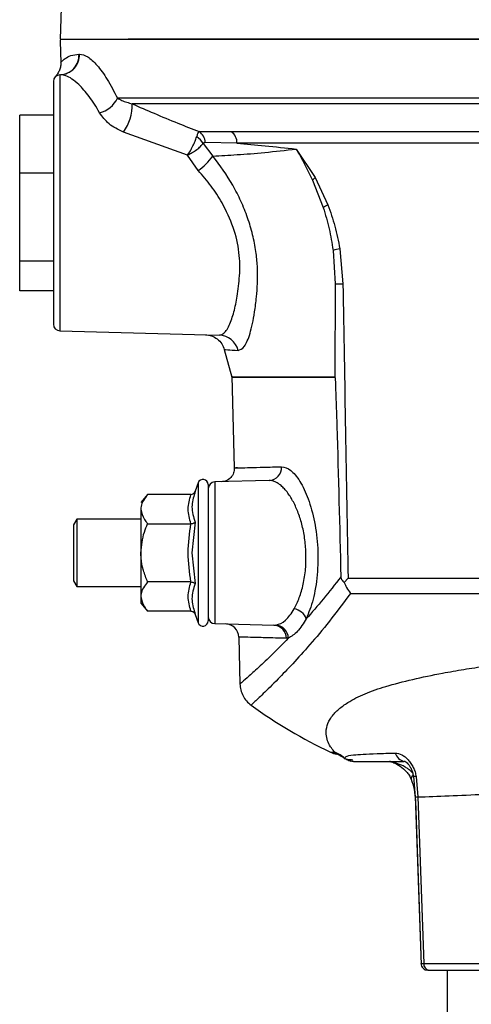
# Model space of a CAD drawing. Header units: millimetres. Extents: x 555 to 1891, y 89 to 1282.
# Tile 32 of 39: x 1320 to 1387, y 635 to 781. Entities that reach past the tile are written whole.
import ezdxf

# ---------------------------------------------------------------- set-up
doc = ezdxf.new("R2010")
doc.units = ezdxf.units.MM

msp = doc.modelspace()

# ---------------------------------------------------------------- linework, layer by layer
at = {"color": 7, "linetype": 'Continuous', "lineweight": 25}
for p, q in [((1326.62, 786.27), (1326.35, 778.42)), ((1326.37, 778.1), (1326.45, 774.99)), ((1329.15, 776.23), (1329.22, 776.23)), ((1325.65, 772.86), (1325.62, 772.84)), ((1326.32, 773.15), (1326.32, 735.1)), ((1320.35, 758.52), (1320.35, 767.17)), ((1325.35, 767.17), (1320.35, 767.17)), ((1345.29, 761.19), (1335.75, 764.63)), ((1347, 764.7), (1351.77, 764.71)), ((1351.77, 764.71), (1480.92, 764.71)), ((1347.61, 762.96), (1349.04, 761.07)), ((1352.62, 762.98), (1347.91, 763.09)), ((1480.07, 762.98), (1352.62, 762.98)), ((1346.87, 758.92), (1345.29, 761.19)), ((1361.41, 762.12), (1364.25, 757.89)), ((1320.35, 745.47), (1320.35, 758.52)), ((1325.35, 758.52), (1320.35, 758.52)), ((1364.25, 757.89), (1366.13, 753.84)), ((1363.83, 757.5), (1365.44, 753.41)), ((1366.9, 747.06), (1367.22, 742.11)), ((1367.9, 747.3), (1368.37, 742.11)), ((1320.35, 741.07), (1320.35, 745.47)), ((1325.35, 745.47), (1320.35, 745.47)), ((1367.22, 742.11), (1367.16, 728.22)), ((1325.35, 741.07), (1320.35, 741.07)), ((1326.32, 735.1), (1349.99, 734.48)), ((1350.74, 732.33), (1351.88, 728.22)), ((1351.87, 728.37), (1352.23, 714.73)), ((1346.85, 712.51), (1346.39, 711.27)), ((1357.42, 712.86), (1349.32, 712.65)), ((1349.32, 712.65), (1349.32, 691.6)), ((1346.39, 711.27), (1346.34, 710.99)), ((1339.35, 710.78), (1338.35, 709.62)), ((1345.77, 710.78), (1339.35, 710.78)), ((1338.35, 708.62), (1338.35, 702.12)), ((1328.82, 707.12), (1328.35, 706.29)), ((1338.35, 707.12), (1328.82, 707.12)), ((1328.82, 707.12), (1328.82, 697.12)), ((1346.39, 706.7), (1345.94, 702.12)), ((1328.35, 706.29), (1328.35, 697.95)), ((1339.35, 706.45), (1345.77, 706.45)), ((1338.35, 702.12), (1338.35, 695.63)), ((1345.94, 702.12), (1346.39, 697.55)), ((1328.35, 697.95), (1328.82, 697.12)), ((1345.77, 697.79), (1339.35, 697.79)), ((1369.12, 698.35), (1368.57, 697.71)), ((1369.12, 698.35), (1463.57, 698.35)), ((1328.82, 697.12), (1338.35, 697.12)), ((1338.35, 695.63), (1338.35, 694.62)), ((1369.49, 696.1), (1463.2, 696.1)), ((1338.35, 694.62), (1339.35, 693.46)), ((1345.77, 693.46), (1339.35, 693.46)), ((1346.34, 693.25), (1346.39, 692.97)), ((1346.39, 692.97), (1346.85, 691.73)), ((1349.32, 691.6), (1358.12, 691.37)), ((1358.12, 691.37), (1358.42, 691.38)), ((1352.89, 689.61), (1353.07, 682.6)), ((1360.25, 689.44), (1359.96, 689.42)), ((1368.75, 671.51), (1369.52, 671.17)), ((1378.83, 668.94), (1379.11, 665.82)), ((1379.23, 668.87), (1379.49, 665.85)), ((1379.1, 665.99), (1379.97, 640.93)), ((1379.49, 665.85), (1380.36, 641.1)), ((1379.13, 665.29), (1379.97, 640.93)), ((1380.36, 641.1), (1389.28, 641.1)), ((1383.85, 640.12), (1383.85, 629.12))]:
    msp.add_line(p, q, dxfattribs=at)
at = {"color": 8, "linetype": 'Continuous', "lineweight": 25}
for p, q in [((1506.1, 769.68), (1334.86, 769.68)), ((1505.61, 768.84), (1337.04, 768.84)), ((1346.85, 712.51), (1346.85, 702.12)), ((1346.85, 702.12), (1346.85, 691.73)), ((1366.52, 672.51), (1367.16, 672.51))]:
    msp.add_line(p, q, dxfattribs=at)
at = {"color": 8, "linetype": 'Continuous', "lineweight": 25, "flags": 128}
msp.add_lwpolyline([(1379.23, 668.87), (1379.04, 668.88), (1378.91, 668.9), (1378.84, 668.92), (1378.83, 668.94)], dxfattribs=at)
at = {"color": 7, "linetype": 'Continuous', "lineweight": 25}
for centre, radius, start, end in [((1327.37, 778.12), 1, 162.514, 181.5), ((1326.2, 776.1), 2.96, 272.3961, 2.4125), ((1326.27, 776.1), 2.95, 272.4201, 2.4362), ((1326.35, 772.15), 1, 91.5, 180), ((1331.35, 771.26), 3.85, 283.0146, 335.7612), ((1330.49, 768.54), 6.56, 323.4078, 2.6641), ((1345.44, 761.72), 2.5, 29.6159, 61.4155), ((1345.88, 763), 2.04, 2.5088, 56.6441), ((1350.53, 763.01), 2.1, 359.0441, 53.6604), ((1341.62, 766.36), 9.11, 305.1639, 324.5059), ((1369.15, 752.26), 7.46, 130.9952, 135.378), ((1370.57, 745.95), 9.05, 119.3898, 124.5404), ((1372.32, 727.19), 20.59, 102.387, 105.2592), ((1368.21, 820.85), 78.75, 269.277, 270.1182), ((1326.35, 736.1), 1, 180, 268.5), ((1349.9, 731.52), 2.96, 13.1588, 88.194), ((1357.31, 714.81), 1.95, 273.0855, 3.0754), ((1347.57, 712.25), 0.773, 0, 160), ((1349.35, 711.65), 1, 91.5, 180), ((1360.69, 691.45), 2.4, 21.3939, 79.5153), ((1347.57, 692), 0.773, 200, 0), ((1349.35, 692.6), 1, 180, 268.5), ((1350.89, 689.56), 2, 1.5, 88.5), ((1358.02, 689.43), 1.94, 359.7968, 87.0003), ((1358.26, 689.4), 1.99, 1.2476, 85.5487), ((1398.7, 740.25), 75, 234.0971, 244.5868), ((1368.23, 676.12), 4, 244.5868, 259.195), ((1364.39, 666.38), 6.73, 50.642, 65.6568), ((1381.27, 641.03), 0.911, 175.6078, 263.1213)]:
    msp.add_arc(centre, radius, start, end, dxfattribs=at)
at = {"color": 8, "linetype": 'Continuous', "lineweight": 25}
for centre, radius, start, end in [((1377.83, 672.86), 1.76, 196.0779, 257.6115), ((1379.09, 668.53), 0.596, 121.3339, 181.8703)]:
    msp.add_arc(centre, radius, start, end, dxfattribs=at)
at = {"color": 7, "linetype": 'Continuous', "lineweight": 25}
for points in [[(1326.35, 778.42), (1326.43, 778.42), (1326.6, 778.42), (1327.94, 778.42), (1330.08, 778.42), (1333.06, 778.42), (1336.84, 778.42), (1341.39, 778.42), (1346.66, 778.42), (1352.6, 778.42), (1359.16, 778.42), (1366.26, 778.42), (1373.85, 778.42), (1381.85, 778.42), (1390.18, 778.42), (1398.76, 778.42), (1407.51, 778.42), (1416.35, 778.42), (1425.18, 778.42), (1433.93, 778.42), (1442.51, 778.42), (1450.84, 778.42), (1458.84, 778.42), (1466.43, 778.42), (1473.53, 778.42), (1480.09, 778.42), (1486.03, 778.42), (1491.3, 778.42), (1495.85, 778.42), (1499.63, 778.42), (1502.61, 778.42), (1504.75, 778.42), (1506.09, 778.42), (1506.26, 778.42), (1506.35, 778.42)], [(1353.68, 728.22), (1353.17, 728.22), (1352.14, 728.22), (1351.75, 728.22), (1352.14, 728.22), (1353.17, 728.22), (1353.68, 728.22)], [(1367.16, 728.22), (1365.59, 728.22), (1362.44, 728.22), (1358.71, 728.22), (1355.66, 728.22), (1354.34, 728.22), (1353.68, 728.22)], [(1353.68, 728.22), (1354.34, 728.22), (1355.66, 728.22), (1358.71, 728.22), (1362.44, 728.22), (1365.59, 728.22), (1367.16, 728.22)], [(1345.77, 706.45), (1345.57, 707.17), (1345.18, 708.62), (1345.57, 710.06), (1345.77, 710.78)], [(1345.77, 697.79), (1345.57, 699.24), (1345.18, 702.12), (1345.57, 705.01), (1345.77, 706.45)], [(1345.77, 693.46), (1345.57, 694.18), (1345.18, 695.63), (1345.57, 697.07), (1345.77, 697.79)], [(1369.93, 671.12), (1369.7, 671.14), (1369.24, 671.19), (1368.85, 671.45), (1368.66, 671.58)], [(1381.16, 640.12), (1382.46, 640.12), (1385.06, 640.12), (1388.27, 640.12), (1389.88, 640.12)]]:
    msp.add_open_spline(points, degree=3, dxfattribs=at)
for points, knots in [([(1506.27, 778.42), (1506.2, 778.42), (1506.06, 778.42), (1504.88, 778.42), (1502.92, 778.42), (1500.07, 778.42), (1496.34, 778.42), (1491.73, 778.42), (1486.27, 778.42), (1480.05, 778.42), (1473.14, 778.42), (1465.67, 778.42), (1457.76, 778.42), (1449.56, 778.42), (1441.2, 778.42), (1432.86, 778.42), (1424.57, 778.42), (1416.35, 778.42), (1408.12, 778.42), (1399.83, 778.42), (1391.49, 778.42), (1383.13, 778.42), (1374.93, 778.42), (1367.02, 778.42), (1359.55, 778.42), (1352.64, 778.42), (1346.43, 778.42), (1340.93, 778.42), (1337.95, 778.42), (1336.46, 778.42)], [0, 0, 0, 0, 0.033772, 0.068681, 0.104627, 0.141485, 0.179108, 0.217324, 0.255947, 0.294777, 0.333606, 0.372229, 0.410446, 0.448068, 0.484927, 0.520873, 0.555214, 0.589554, 0.623896, 0.658235, 0.694181, 0.73104, 0.768662, 0.806879, 0.845502, 0.884331, 0.923161, 0.961784, 1, 1, 1, 1]), ([(1326.45, 774.99), (1326.49, 775.03), (1326.55, 775.1), (1327.07, 775.56), (1327.89, 776.05), (1328.73, 776.17), (1329.15, 776.23)], [0, 0, 0, 0, 0.249468, 0.499077, 0.749527, 1, 1, 1, 1]), ([(1329.22, 776.23), (1329.62, 776.15), (1330.41, 775.99), (1331.84, 774.64), (1333.36, 772.6), (1334.36, 770.65), (1334.86, 769.68)], [0, 0, 0, 0, 0.249725, 0.498039, 0.74862, 1, 1, 1, 1]), ([(1326.45, 774.99), (1326.45, 774.8), (1326.44, 774.4), (1326.27, 773.83), (1326.01, 773.29), (1325.75, 772.99), (1325.62, 772.84)], [0, 0, 0, 0, 0.24755, 0.499999, 0.752448, 1, 1, 1, 1]), ([(1332.22, 767.51), (1331.96, 767.94), (1331.45, 768.81), (1330.67, 769.93), (1329.89, 770.9), (1329.02, 771.81), (1328.11, 772.56), (1327.19, 773.07), (1326.66, 773.12), (1326.39, 773.15)], [0, 0, 0, 0, 0.125299, 0.249755, 0.374413, 0.500027, 0.671207, 0.835305, 1, 1, 1, 1]), ([(1325.35, 772.15), (1325.35, 772.09), (1325.35, 771.97), (1325.35, 770.97), (1325.35, 769.3), (1325.35, 766.96), (1325.35, 764.08), (1325.35, 760.85), (1325.35, 757.49), (1325.35, 755.22), (1325.35, 754.12)], [0, 0, 0, 0, 0.116516, 0.240011, 0.368641, 0.5, 0.631359, 0.759989, 0.883484, 1, 1, 1, 1]), ([(1334.86, 769.68), (1335.08, 769.57), (1335.48, 769.35), (1336.21, 769.06), (1336.77, 768.91), (1337.04, 768.84)], [0, 0, 0, 0, 0.357637, 0.684648, 1, 1, 1, 1]), ([(1337.04, 768.84), (1338.12, 768.37), (1340.36, 767.39), (1343.69, 766), (1345.94, 765.12), (1347, 764.7)], [0, 0, 0, 0, 0.33366, 0.687778, 1, 1, 1, 1]), ([(1335.75, 764.63), (1334.98, 765.01), (1333.45, 765.75), (1332.63, 766.92), (1332.22, 767.51)], [0, 0, 0, 0, 0.5007597, 1, 1, 1, 1]), ([(1345.29, 761.19), (1345.43, 761.41), (1345.7, 761.86), (1346.09, 762.58), (1346.42, 763.3), (1346.56, 763.71), (1346.64, 763.92)], [0, 0, 0, 0, 0.245683, 0.49309, 0.744295, 1, 1, 1, 1]), ([(1346.64, 763.92), (1346.7, 764.11), (1346.83, 764.48), (1346.94, 764.63), (1347, 764.7)], [0, 0, 0, 0, 0.5260375, 1, 1, 1, 1]), ([(1345.29, 761.19), (1345.52, 761.32), (1346, 761.58), (1346.66, 762.03), (1347.23, 762.51), (1347.49, 762.81), (1347.61, 762.96)], [0, 0, 0, 0, 0.2457744, 0.4931518, 0.744304, 1, 1, 1, 1]), ([(1347.91, 763.09), (1347.86, 763.08), (1347.75, 763.08), (1347.66, 763), (1347.61, 762.96)], [0, 0, 0, 0, 0.513463, 1, 1, 1, 1]), ([(1352.62, 762.98), (1353.99, 762.86), (1356.73, 762.61), (1359.85, 762.28), (1361.41, 762.12)], [0, 0, 0, 0, 0.499894, 1, 1, 1, 1]), ([(1349.04, 761.07), (1350.21, 761.14), (1352.57, 761.26), (1356.68, 761.57), (1359.83, 761.94), (1361.41, 762.12)], [0, 0, 0, 0, 0.329615, 0.66342, 1, 1, 1, 1]), ([(1355.68, 742.12), (1355.69, 742.98), (1355.71, 744.51), (1355.45, 746.97), (1354.99, 749.39), (1354.24, 751.91), (1353.24, 754.38), (1351.64, 757.56), (1350.08, 759.67), (1349.04, 761.07)], [0, 0, 0, 0, 0.138664, 0.247682, 0.373239, 0.498211, 0.62384, 0.749379, 1, 1, 1, 1]), ([(1361.41, 762.12), (1361.84, 761.38), (1362.69, 759.89), (1363.45, 758.3), (1363.83, 757.5)], [0, 0, 0, 0, 0.50002, 1, 1, 1, 1]), ([(1350.41, 754.12), (1349.89, 754.97), (1348.84, 756.69), (1347.53, 758.17), (1346.87, 758.92)], [0, 0, 0, 0, 0.4949228, 1, 1, 1, 1]), ([(1325.35, 754.12), (1325.35, 753.02), (1325.35, 750.76), (1325.35, 747.4), (1325.35, 744.17), (1325.35, 741.29), (1325.35, 738.94), (1325.35, 737.28), (1325.35, 736.28), (1325.35, 736.16), (1325.35, 736.1)], [0, 0, 0, 0, 0.116516, 0.2400113, 0.3686408, 0.5, 0.6313592, 0.7599887, 0.883484, 1, 1, 1, 1]), ([(1349.99, 734.48), (1350.17, 734.51), (1350.53, 734.57), (1351.03, 735.09), (1351.47, 735.86), (1351.84, 736.82), (1352.16, 737.87), (1352.43, 739.01), (1352.66, 740.29), (1352.86, 741.7), (1353.02, 743.29), (1353.08, 744.97), (1352.9, 747.36), (1352.21, 750.53), (1351.01, 752.92), (1350.41, 754.12)], [0, 0, 0, 0, 0.085889, 0.169162, 0.24982, 0.318324, 0.382702, 0.442957, 0.499096, 0.563463, 0.623221, 0.686827, 0.747811, 0.872954, 1, 1, 1, 1]), ([(1365.44, 753.41), (1365.75, 752.37), (1366.38, 750.3), (1366.73, 748.14), (1366.9, 747.06)], [0, 0, 0, 0, 0.502575, 1, 1, 1, 1]), ([(1366.13, 753.84), (1366.5, 752.79), (1367.25, 750.68), (1367.68, 748.43), (1367.9, 747.3)], [0, 0, 0, 0, 0.499498, 1, 1, 1, 1]), ([(1352.78, 732.19), (1353.1, 732.3), (1353.59, 732.45), (1354.16, 733.56), (1354.57, 734.69), (1354.93, 736.13), (1355.26, 737.94), (1355.53, 739.94), (1355.63, 741.45), (1355.68, 742.12)], [0, 0, 0, 0, 0.249639, 0.375074, 0.499765, 0.624187, 0.749776, 0.88954, 1, 1, 1, 1]), ([(1368.37, 742.11), (1368.49, 734.81), (1368.74, 720.23), (1368.99, 705.64), (1369.12, 698.35)], [0, 0, 0, 0, 0.5, 1, 1, 1, 1]), ([(1347.93, 734.53), (1348.24, 734.5), (1348.88, 734.42), (1349.73, 733.93), (1350.41, 733.22), (1350.63, 732.62), (1350.74, 732.33)], [0, 0, 0, 0, 0.243537, 0.5, 0.756463, 1, 1, 1, 1]), ([(1367.16, 728.22), (1367.16, 728.22), (1367.17, 728.22), (1367.17, 728.22), (1367.17, 728.22), (1367.17, 728.22), (1367.17, 728.21), (1367.18, 728.18), (1367.2, 728.05), (1367.24, 727.47), (1367.34, 725.06), (1367.65, 715.33), (1367.87, 706.04), (1368.06, 698.58)], [0, 0, 0, 0, 0.0001113, 0.0002117, 0.00031, 0.0004158, 0.0006773, 0.0010333, 0.0035864, 0.0145146, 0.0600747, 0.2463705, 1, 1, 1, 1]), ([(1352.23, 714.73), (1352.21, 714.47), (1352.17, 713.96), (1351.73, 713.26), (1351.05, 712.77), (1350.55, 712.71), (1350.31, 712.67)], [0, 0, 0, 0, 0.24333, 0.499252, 0.755556, 1, 1, 1, 1]), ([(1352.71, 714.74), (1352.51, 714.73), (1352.12, 714.72), (1352.31, 714.73), (1353.08, 714.75), (1354.5, 714.79), (1356.49, 714.84), (1358.33, 714.89), (1359.26, 714.91)], [0, 0, 0, 0, 0.165518, 0.331495, 0.49793, 0.664825, 0.832181, 1, 1, 1, 1]), ([(1359.26, 714.91), (1359.7, 714.81), (1360.59, 714.6), (1361.98, 712.88), (1363.24, 710.26), (1364.21, 706.81), (1364.71, 702.84), (1364.62, 698.79), (1364.01, 695.06), (1363.28, 693.23), (1362.92, 692.32)], [0, 0, 0, 0, 0.125409, 0.250486, 0.375604, 0.500718, 0.625734, 0.750607, 0.875365, 1, 1, 1, 1]), ([(1362.87, 702.12), (1362.82, 702.86), (1362.72, 704.34), (1362.35, 706.07), (1361.98, 707.36), (1361.65, 708.26), (1361.29, 709.11), (1360.91, 709.86), (1360.49, 710.56), (1360.09, 711.14), (1359.64, 711.67), (1359.19, 712.11), (1358.72, 712.46), (1358.27, 712.7), (1357.83, 712.84), (1357.55, 712.85), (1357.42, 712.86)], [0, 0, 0, 0, 0.123282, 0.246736, 0.307618, 0.371449, 0.431829, 0.496775, 0.555899, 0.622114, 0.676424, 0.748245, 0.810894, 0.873609, 0.940312, 1, 1, 1, 1]), ([(1345.77, 710.78), (1345.83, 710.79), (1345.97, 710.81), (1346.16, 710.92), (1346.31, 711.08), (1346.36, 711.21), (1346.39, 711.27)], [0, 0, 0, 0, 0.230865, 0.499501, 0.749863, 1, 1, 1, 1]), ([(1348.35, 712.25), (1348.35, 712.22), (1348.35, 712.15), (1348.35, 711.59), (1348.35, 710.65), (1348.35, 709.33), (1348.35, 707.72), (1348.35, 705.9), (1348.35, 704.01), (1348.35, 702.74), (1348.35, 702.12)], [0, 0, 0, 0, 0.116516, 0.240011, 0.368641, 0.5, 0.631359, 0.759989, 0.883484, 1, 1, 1, 1]), ([(1348.35, 711.65), (1348.35, 711.62), (1348.35, 711.55), (1348.35, 711.02), (1348.35, 710.15), (1348.35, 708.91), (1348.35, 707.38), (1348.35, 705.68), (1348.35, 703.9), (1348.35, 702.7), (1348.35, 702.12)], [0, 0, 0, 0, 0.116516, 0.240011, 0.368641, 0.5, 0.631359, 0.759989, 0.883484, 1, 1, 1, 1]), ([(1339.35, 710.78), (1339.12, 710.5), (1338.67, 709.92), (1338.38, 709.19), (1338.35, 708.75), (1338.35, 708.62)], [0, 0, 0, 0, 0.409697, 0.828853, 1, 1, 1, 1]), ([(1338.35, 708.62), (1338.45, 708.1), (1338.6, 707.35), (1339.17, 706.66), (1339.35, 706.45)], [0, 0, 0, 0, 0.699449, 1, 1, 1, 1]), ([(1345.77, 706.45), (1345.83, 706.46), (1345.97, 706.46), (1346.16, 706.52), (1346.31, 706.6), (1346.36, 706.66), (1346.39, 706.7)], [0, 0, 0, 0, 0.230869, 0.499512, 0.750083, 1, 1, 1, 1]), ([(1338.35, 702.12), (1338.45, 703.17), (1338.6, 704.66), (1339.17, 706.04), (1339.35, 706.45)], [0, 0, 0, 0, 0.699449, 1, 1, 1, 1]), ([(1339.35, 697.79), (1339.12, 698.36), (1338.67, 699.51), (1338.38, 700.99), (1338.35, 701.87), (1338.35, 702.12)], [0, 0, 0, 0, 0.409697, 0.828853, 1, 1, 1, 1]), ([(1348.35, 702.12), (1348.35, 701.51), (1348.35, 700.23), (1348.35, 698.35), (1348.35, 696.53), (1348.35, 694.91), (1348.35, 693.59), (1348.35, 692.66), (1348.35, 692.1), (1348.35, 692.03), (1348.35, 692)], [0, 0, 0, 0, 0.116516, 0.240011, 0.368641, 0.5, 0.631359, 0.759989, 0.883484, 1, 1, 1, 1]), ([(1348.35, 702.12), (1348.35, 701.54), (1348.35, 700.35), (1348.35, 698.57), (1348.35, 696.86), (1348.35, 695.34), (1348.35, 694.1), (1348.35, 693.22), (1348.35, 692.69), (1348.35, 692.63), (1348.35, 692.6)], [0, 0, 0, 0, 0.116516, 0.240011, 0.368641, 0.5, 0.631359, 0.759989, 0.883484, 1, 1, 1, 1]), ([(1361.13, 693.8), (1361.39, 694.33), (1361.92, 695.38), (1362.5, 697.42), (1362.87, 699.7), (1362.87, 701.31), (1362.87, 702.12)], [0, 0, 0, 0, 0.251769, 0.502595, 0.750918, 1, 1, 1, 1]), ([(1339.35, 697.79), (1339.12, 697.51), (1338.67, 696.93), (1338.38, 696.2), (1338.35, 695.76), (1338.35, 695.63)], [0, 0, 0, 0, 0.409697, 0.828853, 1, 1, 1, 1]), ([(1345.77, 697.79), (1345.83, 697.79), (1345.97, 697.78), (1346.16, 697.73), (1346.31, 697.65), (1346.36, 697.58), (1346.39, 697.55)], [0, 0, 0, 0, 0.2308694, 0.4995121, 0.7500828, 1, 1, 1, 1]), ([(1368.06, 698.58), (1367.18, 697.44), (1365.39, 695.13), (1363.75, 693.27), (1362.92, 692.32)], [0, 0, 0, 0, 0.491068, 1, 1, 1, 1]), ([(1368.06, 698.58), (1368.06, 698.51), (1368.07, 698.36), (1368.16, 698.12), (1368.33, 697.91), (1368.49, 697.77), (1368.57, 697.71)], [0, 0, 0, 0, 0.178222, 0.356691, 0.663635, 1, 1, 1, 1]), ([(1368.57, 697.71), (1368.67, 697.46), (1368.92, 696.88), (1369.28, 696.38), (1369.49, 696.1)], [0, 0, 0, 0, 0.430531, 1, 1, 1, 1]), ([(1338.35, 695.63), (1338.45, 695.11), (1338.6, 694.36), (1339.17, 693.67), (1339.35, 693.46)], [0, 0, 0, 0, 0.699449, 1, 1, 1, 1]), ([(1369.49, 696.1), (1368.43, 694.67), (1366.31, 691.82), (1363.41, 688.4), (1360.84, 685.56), (1358.42, 683.05), (1356.39, 681.06), (1354.99, 679.74), (1354.81, 679.58), (1354.72, 679.5)], [0, 0, 0, 0, 0.125361, 0.250786, 0.375836, 0.50002, 0.666986, 0.834011, 1, 1, 1, 1]), ([(1345.77, 693.46), (1345.83, 693.46), (1345.97, 693.44), (1346.16, 693.33), (1346.31, 693.17), (1346.36, 693.04), (1346.39, 692.97)], [0, 0, 0, 0, 0.230869, 0.499512, 0.750083, 1, 1, 1, 1]), ([(1358.42, 691.38), (1358.9, 691.54), (1359.86, 691.84), (1360.71, 693.15), (1361.13, 693.8)], [0, 0, 0, 0, 0.5020312, 1, 1, 1, 1]), ([(1362.92, 692.32), (1362.49, 691.63), (1361.63, 690.26), (1360.71, 689.71), (1360.25, 689.44)], [0, 0, 0, 0, 0.499382, 1, 1, 1, 1]), ([(1359.96, 689.42), (1358.87, 689.45), (1356.68, 689.51), (1354.53, 689.56), (1353.14, 689.6), (1352.97, 689.61), (1352.89, 689.61)], [0, 0, 0, 0, 0.251694, 0.502259, 0.751694, 1, 1, 1, 1]), ([(1367.16, 672.51), (1366.99, 672.71), (1366.6, 673.13), (1366.14, 673.95), (1365.87, 674.88), (1365.85, 675.94), (1366.14, 676.89), (1366.65, 677.73), (1367.15, 678.33), (1367.73, 678.89), (1368.37, 679.4), (1369.19, 679.96), (1370.25, 680.56), (1371.61, 681.19), (1373.1, 681.77), (1375.38, 682.49), (1378.64, 683.33), (1382.59, 684.16), (1386.28, 684.81), (1389.55, 685.3), (1393.62, 685.83), (1398.58, 686.34), (1404.45, 686.76), (1410.4, 687.02), (1416.36, 687.1), (1422.32, 687.01), (1427.59, 686.79), (1432.15, 686.48), (1436.02, 686.15), (1440.26, 685.69), (1444.83, 685.07), (1448.78, 684.4), (1451.78, 683.81), (1453.95, 683.33), (1456.02, 682.82), (1457.78, 682.34), (1459.26, 681.87), (1460.48, 681.43), (1461.63, 680.94), (1462.68, 680.42), (1463.47, 679.97), (1464.05, 679.59), (1464.46, 679.29), (1464.86, 678.97), (1465.23, 678.63), (1465.58, 678.27), (1465.9, 677.9), (1466.18, 677.51), (1466.47, 677.01), (1466.67, 676.49), (1466.78, 676.05), (1466.82, 675.7), (1466.84, 675.29), (1466.78, 674.75), (1466.56, 674), (1466.15, 673.2), (1465.72, 672.73), (1465.53, 672.51)], [0, 0, 0, 0, 0.021025, 0.045034, 0.069111, 0.090251, 0.118096, 0.132079, 0.14527, 0.157633, 0.169135, 0.179749, 0.196145, 0.21205, 0.22744, 0.242298, 0.275268, 0.307621, 0.328814, 0.349677, 0.370191, 0.403428, 0.436176, 0.468392, 0.500044, 0.531702, 0.563906, 0.585669, 0.607649, 0.629831, 0.660571, 0.692157, 0.708252, 0.724531, 0.740984, 0.7576, 0.769502, 0.781723, 0.794256, 0.807091, 0.820217, 0.826715, 0.833576, 0.840792, 0.848356, 0.85626, 0.864495, 0.873054, 0.881925, 0.897127, 0.907028, 0.911784, 0.920538, 0.935205, 0.949912, 0.976768, 1, 1, 1, 1]), ([(1353.07, 682.66), (1353.1, 682.35), (1353.15, 681.74), (1353.5, 680.87), (1354.01, 680.09), (1354.49, 679.7), (1354.72, 679.5)], [0, 0, 0, 0, 0.246526, 0.499844, 0.753244, 1, 1, 1, 1]), ([(1367.48, 672.19), (1367.35, 672.23), (1367.08, 672.3), (1367.14, 672.44), (1367.16, 672.51)], [0, 0, 0, 0, 0.520733, 1, 1, 1, 1]), ([(1367.51, 672.19), (1367.67, 672.15), (1367.93, 672.08), (1368.48, 671.67), (1368.69, 671.52)], [0, 0, 0, 0, 0.620683, 1, 1, 1, 1]), ([(1368.66, 671.58), (1368.66, 671.68), (1368.66, 671.88), (1369.62, 672.09), (1371.29, 672.21), (1373.32, 672.3), (1375.2, 672.35), (1376.15, 672.37)], [0, 0, 0, 0, 0.247327, 0.496703, 0.662859, 0.830382, 1, 1, 1, 1]), ([(1376.15, 672.37), (1376.45, 672.33), (1376.91, 672.27), (1377.59, 671.83), (1378.06, 671.39), (1378.48, 670.85), (1378.83, 670.24), (1379.1, 669.57), (1379.18, 669.11), (1379.23, 668.87)], [0, 0, 0, 0, 0.265372, 0.394484, 0.520836, 0.644058, 0.764079, 0.882806, 1, 1, 1, 1]), ([(1369.93, 671.12), (1370, 671.12), (1370.13, 671.12), (1370.63, 671.12), (1371.54, 671.12), (1372.99, 671.12), (1374.91, 671.12), (1376.65, 671.12), (1377.48, 671.12)], [0, 0, 0, 0, 0.172016, 0.340978, 0.508707, 0.677908, 0.84561, 1, 1, 1, 1]), ([(1378.73, 669.39), (1378.57, 669.56), (1378.29, 669.87), (1377.87, 670.13), (1377.56, 670.32), (1377.08, 670.57), (1376.45, 670.83), (1375.83, 671.02), (1375.56, 671.08), (1375.44, 671.1), (1375.33, 671.12), (1375.29, 671.12), (1375.27, 671.12)], [0, 0, 0, 0, 0.189535, 0.32446, 0.369537, 0.459538, 0.729089, 0.863813, 0.89986, 0.932105, 0.965485, 1, 1, 1, 1]), ([(1375.39, 671.11), (1375.42, 671.1), (1375.47, 671.09), (1375.65, 671.04), (1376.12, 670.86), (1376.92, 670.43), (1377.69, 669.77), (1378.23, 669.09), (1378.4, 668.71), (1378.49, 668.51)], [0, 0, 0, 0, 0.0356483, 0.0750905, 0.1689532, 0.4100714, 0.6965763, 0.8473375, 1, 1, 1, 1]), ([(1377.48, 671.14), (1377.48, 671.15), (1377.49, 671.17), (1377.6, 671.13), (1377.78, 671.01), (1378.01, 670.8), (1378.26, 670.48), (1378.5, 670.05), (1378.72, 669.53), (1378.79, 669.14), (1378.83, 668.94)], [0, 0, 0, 0, 0.088168, 0.195039, 0.308723, 0.430719, 0.560947, 0.699331, 0.845704, 1, 1, 1, 1]), ([(1378.49, 668.51), (1378.66, 668), (1379, 666.98), (1379.08, 665.85), (1379.13, 665.29)], [0, 0, 0, 0, 0.4997036, 1, 1, 1, 1]), ([(1379.49, 665.85), (1380.97, 665.91), (1383.89, 666.01), (1387.56, 666.18), (1389.37, 666.27)], [0, 0, 0, 0, 0.507877, 1, 1, 1, 1]), ([(1379.96, 641.09), (1379.98, 640.97), (1380.02, 640.71), (1380.25, 640.39), (1380.58, 640.16), (1380.84, 640.14), (1380.96, 640.12)], [0, 0, 0, 0, 0.240944, 0.500487, 0.759774, 1, 1, 1, 1]), ([(1380.96, 640.12), (1380.97, 640.12), (1380.97, 640.12), (1381.1, 640.12), (1381.16, 640.12)], [0, 0, 0, 0, 0.499956, 1, 1, 1, 1])]:
    msp.add_open_spline(points, degree=3, knots=knots, dxfattribs=at)
at = {"color": 8, "linetype": 'Continuous', "lineweight": 25}
for points, knots in [([(1350.74, 732.33), (1350.83, 732.32), (1351, 732.31), (1352.19, 732.23), (1352.78, 732.19)], [0, 0, 0, 0, 0.497274, 1, 1, 1, 1]), ([(1346.34, 710.99), (1346.14, 710.31), (1345.72, 708.86), (1346.16, 707.45), (1346.39, 706.7)], [0, 0, 0, 0, 0.467562, 1, 1, 1, 1]), ([(1346.39, 697.55), (1346.16, 696.8), (1345.72, 695.39), (1346.14, 693.93), (1346.34, 693.25)], [0, 0, 0, 0, 0.53064, 1, 1, 1, 1]), ([(1360.25, 689.44), (1359.36, 688.53), (1357.56, 686.7), (1355.5, 684.8), (1354.03, 683.47), (1353.19, 682.74), (1353.14, 682.7), (1353.12, 682.68)], [0, 0, 0, 0, 0.205708, 0.41443, 0.62466, 0.832624, 1, 1, 1, 1]), ([(1368.87, 671.47), (1369, 671.45), (1369.21, 671.41), (1369.69, 671.39), (1369.85, 671.38)], [0, 0, 0, 0, 0.668343, 1, 1, 1, 1]), ([(1379.13, 665.84), (1379.13, 665.84), (1379.15, 665.84), (1379.37, 665.85), (1379.49, 665.85)], [0, 0, 0, 0, 0.456158, 1, 1, 1, 1]), ([(1379.98, 641.09), (1379.99, 641.09), (1380, 641.09), (1380.23, 641.09), (1380.36, 641.1)], [0, 0, 0, 0, 0.444991, 1, 1, 1, 1])]:
    msp.add_open_spline(points, degree=3, knots=knots, dxfattribs=at)

doc.saveas('drawing.dxf')
